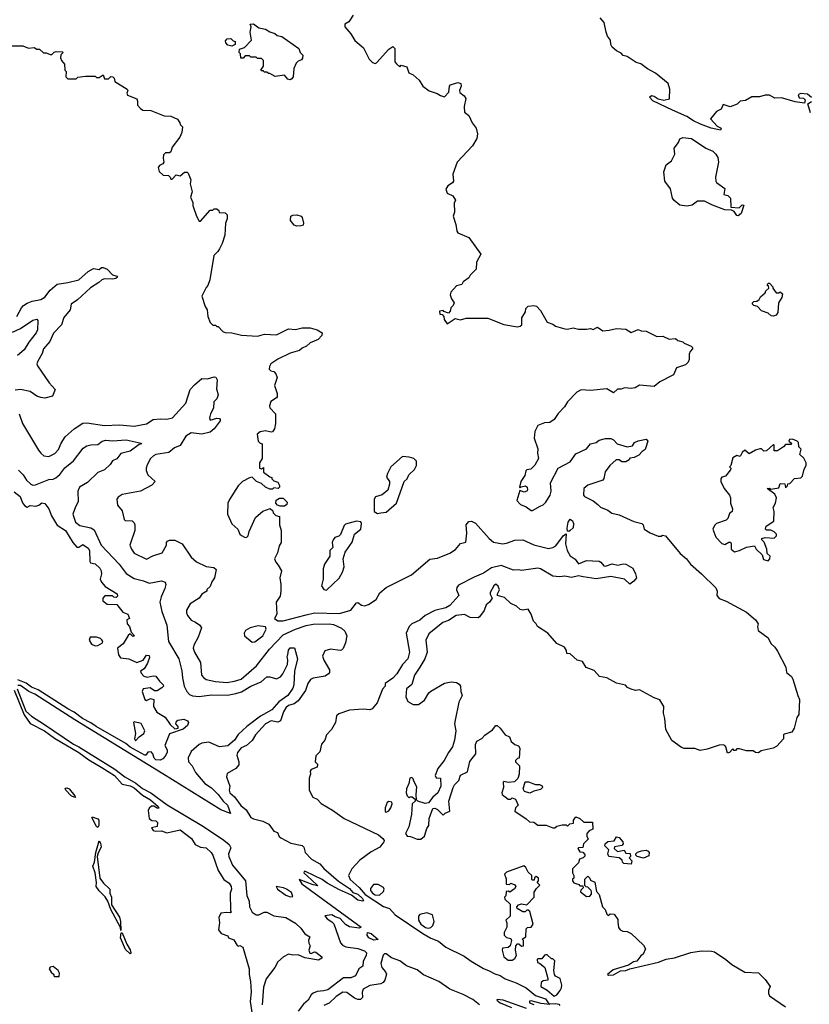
# Model space of a CAD drawing. Extents: x 2348354 to 2479840, y 460476 to 613653.
# Tile 122 of 256: x 2355889 to 2361720, y 562664 to 569937. Entities that reach past the tile are written whole.
import ezdxf

# ---------------------------------------------------------------- set-up
doc = ezdxf.new("R2010")
doc.units = 0

msp = doc.modelspace()

# ---------------------------------------------------------------- linework, layer by layer
at = {"layer": '0CON05XD'}
for points in [[(2358350.5, 569969.5), (2358319.3, 569920.7), (2358290, 569905), (2358290, 569885), (2358335, 569832.5), (2358364.1, 569784.1), (2358428.3, 569728.3), (2358468.8, 569645), (2358495, 569620), (2358515, 569613.3), (2358525, 569617.5), (2358615, 569720), (2358645, 569740), (2358660, 569725), (2358660, 569625), (2358671.7, 569611.7), (2358695, 569590), (2358705, 569600), (2358748.3, 569588.3), (2358763.6, 569543.6), (2358795, 569530), (2358839.3, 569489.3), (2358867, 569447), (2358911.7, 569411.7), (2358973, 569393), (2358996.4, 569376.4), (2359025, 569367.5), (2359058.3, 569401.7), (2359063.6, 569446.4), (2359070, 569455), (2359125, 569472.5), (2359146.4, 569466.4), (2359150, 569445), (2359137.5, 569415), (2359138.3, 569398.3), (2359170, 569375), (2359182.5, 569355), (2359170, 569295), (2359172.5, 569255), (2359205, 569230), (2359230, 569175), (2359260, 569135), (2359270, 569095), (2359265, 569060), (2359233.6, 569006.4), (2359120, 568885), (2359086.7, 568795), (2359092.5, 568745), (2359085, 568732.5), (2359050.7, 568709.3), (2359036.7, 568685), (2359046.1, 568656.1), (2359086.4, 568636.4), (2359107.5, 568605), (2359098.3, 568581.7), (2359100, 568515), (2359090, 568485), (2359110.8, 568425), (2359116.2, 568375), (2359125, 568363.3), (2359205, 568327.5), (2359293.3, 568205), (2359263, 568147), (2359260, 568095), (2359215, 568050), (2359205, 568030), (2359165, 568000), (2359155, 567980), (2359115, 567970), (2359072.5, 567925), (2359067.5, 567905), (2359077.5, 567875), (2359096.7, 567845), (2359090, 567825), (2359071.7, 567808.3), (2359067, 567783), (2359055, 567770), (2359021.7, 567781.7), (2359015, 567790), (2358990, 567785), (2358991.7, 567761.7), (2359008.3, 567758.3), (2359020, 567745), (2359023, 567723), (2359045, 567690), (2359105, 567730), (2359145, 567720), (2359185, 567733.3), (2359345, 567732.5), (2359465, 567686.7), (2359565, 567667.5), (2359585, 567672.5), (2359597, 567683), (2359597.5, 567735), (2359625, 567780), (2359627.5, 567805), (2359645, 567820), (2359685, 567826.7), (2359705, 567820), (2359735, 567790), (2359783.3, 567703.3), (2359827, 567687), (2359845, 567672.5), (2359915, 567652.5), (2359935, 567650), (2359975, 567660), (2360015, 567650.8), (2360075, 567650), (2360105, 567656.7), (2360125, 567647.5), (2360155, 567666.7), (2360195, 567640), (2360243, 567643), (2360295, 567656.7), (2360365, 567651.2), (2360405, 567627.5), (2360455, 567647.5), (2360478.3, 567638.3), (2360515, 567637.5), (2360595, 567596.7), (2360639.3, 567599.3), (2360685, 567577.5), (2360731.7, 567581.7), (2360748.3, 567568.3), (2360785, 567557.5), (2360795, 567547.5), (2360847.5, 567525), (2360857.5, 567515), (2360857.5, 567505), (2360840, 567485), (2360833.6, 567466.4), (2360833.6, 567426.4), (2360825, 567407.5), (2360805, 567386.7), (2360740, 567365), (2360716.4, 567313.6), (2360615, 567262.5), (2360575, 567227.5), (2360465, 567236.7), (2360435, 567217.5), (2360405, 567212.5), (2360355, 567217.5), (2360331.7, 567208.3), (2360303, 567207), (2360275, 567180), (2360225, 567210), (2360105, 567197.5), (2360035, 567203.8), (2360004.1, 567185.9), (2359933.3, 567115), (2359912.3, 567077.7), (2359865, 567027.5), (2359836.4, 566983.6), (2359805, 566962.5), (2359765, 566960), (2359715, 566940), (2359692.5, 566895), (2359689.2, 566845), (2359716.4, 566766.4), (2359713.8, 566735), (2359720, 566695), (2359693, 566647), (2359663, 566617), (2359635, 566612.5), (2359627.5, 566605), (2359619.5, 566570.5), (2359590, 566525), (2359580, 566485), (2359585, 566480), (2359592.5, 566487.5), (2359625, 566493.3), (2359636.7, 566485), (2359640, 566465), (2359635, 566453.3), (2359615, 566447.5), (2359581.7, 566458.3), (2359560, 566385), (2359587, 566357), (2359628.3, 566338.3), (2359665, 566312.5), (2359675, 566312.5), (2359733.3, 566343.3), (2359755, 566353.3), (2359775, 566373.3), (2359805.7, 566425), (2359812.9, 566455), (2359808.1, 566515), (2359866.1, 566623.9), (2359955, 566672), (2359995, 566730), (2360075, 566766.7), (2360105, 566803.3), (2360145, 566813.3), (2360168.3, 566831.7), (2360215, 566843.3), (2360255, 566842.5), (2360275, 566832.5), (2360300, 566805), (2360375, 566781.2), (2360415, 566790), (2360430, 566815), (2360455, 566827.5), (2360515, 566837.5), (2360526.7, 566825), (2360508.3, 566761.7), (2360485, 566747.5), (2360460, 566720), (2360427, 566703), (2360395, 566697.5), (2360390, 566685), (2360365, 566670), (2360335, 566670), (2360315, 566686.7), (2360293.9, 566686.1), (2360247.5, 566645), (2360211.7, 566598.3), (2360202.6, 566547.4), (2360194.6, 566535.4), (2360085, 566498.5), (2360056, 566475), (2360052, 566425), (2360058.8, 566415), (2360125, 566382), (2360158.8, 566355)], [(2361737, 569363), (2361707, 569387), (2361655, 569392.5), (2361638.3, 569381.7), (2361645, 569360), (2361677, 569357), (2361690, 569345), (2361685, 569320), (2361615, 569331.2), (2361515, 569358.8), (2361465, 569356.7), (2361425, 569378.8), (2361395, 569378.8), (2361353, 569367), (2361295, 569367.5), (2361249.5, 569340.5), (2361210, 569335), (2361187, 569313), (2361135, 569292.5), (2361085, 569310), (2361070, 569275), (2361035, 569260), (2360990, 569205), (2361040.7, 569150.7), (2361070, 569135), (2361065, 569120), (2360995, 569136.2), (2360917.5, 569165), (2360865, 569189.2), (2360815, 569222), (2360709.4, 569269.4), (2360565, 569337.5), (2360540, 569365), (2360555, 569377.5), (2360575, 569372.5), (2360603.6, 569353.6), (2360645, 569342.5), (2360688.3, 569351.7), (2360690, 569425), (2360676.7, 569465), (2360585, 569543.3), (2360523.9, 569573.9), (2360475, 569610), (2360441.7, 569621.7), (2360376.1, 569666.1), (2360345, 569672.5), (2360330, 569690), (2360295, 569707.5), (2360264.1, 569734.1), (2360253.8, 569755), (2360252.5, 569785), (2360230, 569815), (2360220, 569845), (2360206.1, 569916.1), (2360175, 569950)], [(2357885, 569493.8), (2357868.3, 569498.3), (2357845, 569527.5), (2357775, 569517.5), (2357735, 569540), (2357725, 569540), (2357715, 569550), (2357695, 569550), (2357688.3, 569558.3), (2357675, 569560), (2357670, 569565), (2357690, 569595), (2357690, 569635), (2357675, 569650), (2357645, 569650), (2357635, 569660), (2357595, 569660), (2357585, 569670), (2357555, 569670), (2357538.3, 569651.7), (2357521.7, 569651.7), (2357520, 569685), (2357510, 569695), (2357511.7, 569718.3), (2357548.3, 569731.7), (2357600, 569785), (2357590, 569845), (2357597.5, 569885), (2357590, 569905), (2357615, 569906.2), (2357656, 569876), (2357705, 569867.5), (2357737, 569847), (2357773.3, 569835), (2357790.3, 569820.3), (2357825, 569813.1), (2357950, 569725), (2357960, 569695), (2357980, 569675), (2357977, 569653), (2357969.3, 569640.7), (2357945, 569630), (2357930, 569615), (2357913.6, 569576.4), (2357908.8, 569515), (2357899.7, 569500.3), (2357885, 569493.8)], [(2357455, 569742.5), (2357425, 569750), (2357410, 569765), (2357408.3, 569781.7), (2357420, 569795), (2357447, 569797), (2357465, 569780), (2357480, 569775), (2357480, 569755), (2357455, 569742.5)], [(2355825, 569743.3), (2355913, 569743), (2355955, 569727.5), (2355995, 569732.5), (2356015, 569720), (2356035, 569720), (2356065, 569692.5), (2356085, 569692.5), (2356115, 569680), (2356125, 569680), (2356143, 569697), (2356158.3, 569701.7), (2356205, 569700), (2356210, 569695), (2356193, 569677), (2356190, 569655), (2356197.5, 569635), (2356218.8, 569608.8), (2356223.3, 569565), (2356232.5, 569555), (2356230, 569515), (2356245, 569500), (2356305, 569500), (2356318.3, 569511.7), (2356375, 569520), (2356445, 569520), (2356455, 569510), (2356475, 569510), (2356505, 569530), (2356515, 569500), (2356545, 569500), (2356563, 569517), (2356576.1, 569516.1), (2356586.7, 569505), (2356590.7, 569480.7), (2356682.5, 569425), (2356687.5, 569415), (2356680, 569395), (2356685, 569380), (2356753, 569353), (2356760, 569335), (2356760, 569305), (2356781.7, 569281.7), (2356798.3, 569268.3), (2356856.2, 569266.2), (2356956.1, 569226.1), (2357005, 569223.3), (2357055, 569202.5), (2357072.5, 569175), (2357073, 569163), (2357090, 569145), (2357086.4, 569103.6), (2357071.7, 569068.3), (2357013.9, 568996.1), (2357005, 568960), (2356995, 568952.5), (2356965, 568952.5), (2356951.7, 568938.3), (2356947.5, 568915), (2356952.5, 568885), (2356946.7, 568873.3), (2356920.7, 568859.3), (2356912.5, 568845), (2356920, 568815), (2356948.3, 568788.3), (2356987, 568787), (2357000, 568775), (2357005, 568760), (2357015, 568760), (2357045, 568790), (2357075, 568782.5), (2357105, 568810), (2357125, 568810), (2357133, 568803), (2357152.5, 568755), (2357147.5, 568725), (2357162.5, 568665), (2357150, 568625), (2357166.4, 568586.4), (2357166.7, 568565), (2357193.3, 568485), (2357215, 568450), (2357225, 568450), (2357295, 568530), (2357315, 568530), (2357325, 568540), (2357345, 568540), (2357358.3, 568528.3), (2357363, 568513), (2357405, 568510), (2357420, 568495), (2357421.2, 568465), (2357407.5, 568435), (2357402.5, 568345), (2357383.3, 568285), (2357363.3, 568245), (2357352.5, 568225), (2357322.5, 568195), (2357292.5, 568015), (2357277, 567973), (2357265, 567960), (2357233.8, 567895), (2357258.3, 567818.3), (2357272.5, 567795), (2357277.5, 567745), (2357295, 567700), (2357315, 567680), (2357335, 567680), (2357345, 567670), (2357355, 567670), (2357390, 567635), (2357407, 567627), (2357455, 567623.3), (2357527, 567607), (2357645, 567598.8), (2357696.4, 567613.6), (2357785, 567610), (2357875, 567652.5), (2357925, 567647.5), (2357975, 567660), (2358035, 567660), (2358085, 567646.7), (2358122.5, 567625), (2358120, 567605), (2358094.1, 567575.9), (2358035, 567551.2), (2358007.5, 567525), (2357975, 567511.2), (2357955, 567494.2), (2357885, 567473.8), (2357795, 567428.8), (2357742.5, 567395), (2357732.5, 567375), (2357730, 567355), (2357743, 567343), (2357765, 567337.5), (2357780.7, 567320.7), (2357790, 567295), (2357770, 567235), (2357790, 567175), (2357789.3, 567150.7), (2357786.4, 567143.6), (2357743.6, 567116.4), (2357732.5, 567085), (2357735, 567070), (2357777.5, 567025), (2357777.5, 566955), (2357770, 566915), (2357756.1, 566893.9), (2357745, 566890), (2357705, 566900), (2357665, 566892.5), (2357643.6, 566876.4), (2357650, 566825), (2357665, 566810), (2357680, 566805), (2357680, 566695), (2357660, 566665), (2357660, 566625), (2357675, 566620), (2357690, 566630), (2357690, 566595), (2357735, 566560), (2357750, 566555), (2357750, 566545), (2357765, 566530), (2357795, 566520), (2357806.7, 566496.7), (2357807, 566483), (2357797, 566473), (2357765, 566480), (2357755, 566470), (2357735, 566470), (2357703, 566483), (2357675, 566510), (2357637.5, 566525), (2357605, 566557.5), (2357585, 566553.3), (2357535, 566526.7), (2357501.2, 566495), (2357437.3, 566392.7), (2357426, 566365), (2357423.9, 566283.9), (2357455, 566212.5), (2357500, 566175), (2357515, 566137.5), (2357526.1, 566126.1), (2357555, 566112.5), (2357566.1, 566113.9), (2357575.9, 566124.1), (2357584.1, 566155.9), (2357631.2, 566258.8), (2357683.9, 566306.1), (2357737.5, 566327.5), (2357758.3, 566308.3), (2357760, 566295), (2357780, 566275), (2357808.3, 566268.3), (2357807.5, 566205), (2357820, 566165), (2357820, 566075), (2357805, 566050), (2357791.7, 565998.3), (2357770, 565955), (2357779.3, 565929.3), (2357798.3, 565908.3), (2357821.2, 565865), (2357810, 565815), (2357817.5, 565765), (2357816.7, 565715), (2357811.7, 565678.3), (2357782.5, 565635), (2357786.7, 565545), (2357770, 565515), (2357795, 565497.5), (2357833.9, 565496.1), (2358005, 565540.4), (2358065, 565554.6), (2358250.1, 565549.9), (2358335, 565574.5), (2358375, 565630), (2358385, 565631.2), (2358412.1, 565612.1), (2358435, 565607.1), (2358465, 565617.5), (2358522.5, 565655), (2358547.6, 565702.4), (2358596.3, 565743.7), (2358782.4, 565837.6), (2358917.2, 565952.8), (2358975, 565959.5), (2359065, 565997.3), (2359106.9, 566023.1), (2359145, 566066.7), (2359183, 566077), (2359192, 566145), (2359185.6, 566205), (2359205, 566230), (2359225, 566233.1), (2359255, 566218.6), (2359355.4, 566105.4), (2359387.8, 566077.8), (2359455, 566065.6), (2359485, 566070), (2359545, 566092.9), (2359605, 566094.2), (2359685, 566058.6), (2359795, 566031.9), (2359825, 566038.1), (2359848.3, 566051.7), (2359905, 566127.5), (2359925, 566140), (2359920, 566065), (2359932.5, 566015), (2359955, 565978), (2359992.1, 565952.1), (2360015, 565918), (2360075, 565941.9), (2360167, 565937), (2360180.6, 565930.6), (2360202.7, 565902.7), (2360215, 565900), (2360263, 565917), (2360305, 565907.1), (2360345, 565917.1), (2360365, 565915.7), (2360416.7, 565885), (2360436.7, 565845), (2360443.3, 565815), (2360425, 565788.8), (2360395, 565766.7), (2360355, 565804), (2360255, 565824.2), (2360145, 565808.1), (2360048.8, 565821.2), (2360015, 565828.8), (2359965, 565817.5), (2359915, 565826.9), (2359875, 565820.6), (2359825, 565826.2), (2359735, 565880), (2359715, 565886.2), (2359595, 565867.5), (2359575, 565872.5), (2359535, 565870), (2359445, 565905.7), (2359372.2, 565887.8), (2359315, 565848.1), (2359245, 565820), (2359130.5, 565759.5), (2359117.7, 565742.3), (2359115.4, 565725), (2359130.8, 565685), (2359065, 565610), (2359035, 565592.7), (2358955, 565573.1), (2358884, 565536), (2358845, 565501.9), (2358785, 565473.3), (2358764.7, 565455.3), (2358743.1, 565405), (2358767.1, 565265), (2358754.6, 565215.4), (2358716.9, 565175), (2358675, 565104), (2358645, 565073.8), (2358587.5, 565035), (2358587.5, 565015), (2358568, 564992), (2358528.3, 564891.7), (2358492.3, 564847.7), (2358475, 564838.8), (2358425, 564843.3), (2358325, 564836.2), (2358245, 564810), (2358227.5, 564795), (2358220, 564745), (2358192.5, 564695), (2358153.3, 564655), (2358142.5, 564615), (2358117.5, 564585), (2358105, 564530), (2358075, 564500), (2358070, 564455), (2358087, 564437), (2358086.7, 564415), (2358041.7, 564398.3), (2358033.9, 564386.1), (2358037.5, 564365), (2358027.5, 564335), (2358027.5, 564245), (2358054.3, 564194.3), (2358085, 564180), (2358115, 564146.2), (2358198.9, 564098.9), (2358285, 564036.7), (2358538.8, 563915), (2358569.5, 563889.5), (2358580, 563875), (2358578.8, 563865), (2358547.5, 563825), (2358485, 563791.4), (2358401.5, 563728.5), (2358341.9, 563665), (2358318, 563615), (2358330, 563585), (2358395.8, 563525.8), (2358440.3, 563475), (2358575, 563386.7), (2358620.9, 563370.9), (2358662.1, 563325), (2358865, 563187.5), (2358925, 563152.4), (2358981.5, 563131.5), (2359035, 563086), (2359170.6, 563020.6), (2359221.9, 562981.9), (2359315, 562927.8), (2359355, 562911.6), (2359398.5, 562888.5), (2359437.7, 562877.7), (2359475, 562851.1), (2359555, 562822), (2359628.9, 562785), (2359698.6, 562728.6), (2359772.5, 562705), (2359797, 562667), (2359845, 562670.4), (2359869.2, 562665), (2359876.9, 562655)], [(2361728.3, 569248.3), (2361710, 569315), (2361736.1, 569333.9)], [(2361195, 568487.5), (2361185, 568490), (2361165, 568520), (2361145, 568530), (2361095, 568532.5), (2361006.1, 568566.1), (2360945, 568596.7), (2360895, 568596.2), (2360855, 568566.7), (2360815, 568560), (2360765, 568567.5), (2360721.2, 568601.2), (2360709.5, 568619.5), (2360695, 568687.5), (2360653.3, 568745), (2360646.1, 568813.9), (2360663.9, 568866.1), (2360703.3, 568895), (2360727.5, 568945), (2360723, 568987), (2360755, 569030), (2360763.6, 569056.4), (2360785, 569066.7), (2360849.5, 569059.5), (2360955, 568988.8), (2361006.7, 568965), (2361030, 568945), (2361045, 568920), (2361050, 568885), (2361026.2, 568775), (2361028.8, 568745), (2361035, 568733.3), (2361095, 568690), (2361090, 568645), (2361118.3, 568638.3), (2361138.3, 568618.3), (2361141.7, 568551.7), (2361201.7, 568548.3), (2361225, 568570), (2361237, 568567), (2361217.5, 568505), (2361195, 568487.5)], [(2357935, 568410.8), (2357915, 568420), (2357889.2, 568455), (2357890, 568485), (2357906.9, 568493.1), (2357935, 568495.6), (2357966.5, 568486.5), (2357975.7, 568475), (2357983.8, 568435), (2357981.7, 568418.3), (2357965, 568414), (2357935, 568410.8)], [(2355868.6, 567745), (2355902.3, 567807.7), (2355915.8, 567825), (2355945, 567844.3), (2355981.4, 567858.6), (2356045, 567870), (2356075, 567887.5), (2356115, 567938), (2356165, 567984.2), (2356245, 567995.7), (2356324.3, 568015.7), (2356393.6, 568076.4), (2356435, 568099.2), (2356475, 568092.5), (2356493, 568107), (2356505, 568106.7), (2356535, 568093.3), (2356575, 568053.3), (2356605, 568042.5), (2356610, 568035), (2356600, 568025), (2356575, 568020), (2356515, 568022), (2356495, 568016.7), (2356473.3, 567995), (2356412.6, 567957.4), (2356315, 567868), (2356270, 567835), (2356260.8, 567795), (2356215, 567736.7), (2356196.6, 567683.4), (2356137.9, 567622.1), (2356110.7, 567559.3), (2356064.1, 567505.9), (2356055, 567472.5), (2356022, 567415), (2356016, 567395), (2356020.3, 567380.3), (2356107.5, 567255), (2356150, 567205), (2356130, 567155), (2356075, 567142.5), (2356045, 567147.5), (2356016.4, 567156.4), (2355965, 567190), (2355895, 567206.2), (2355855, 567200)], [(2361455, 567746.7), (2361439.3, 567749.3), (2361415, 567768.8), (2361367.7, 567787.7), (2361338.3, 567818.3), (2361310, 567825), (2361300, 567835), (2361300, 567845), (2361310, 567855), (2361331.7, 567858.3), (2361349.3, 567870.7), (2361360.7, 567889.3), (2361395, 567920), (2361400, 567935), (2361420, 567955), (2361418.3, 567968.3), (2361410, 567975), (2361415, 567990), (2361425, 567990), (2361450, 567965), (2361450, 567955), (2361475, 567920), (2361495, 567920), (2361505, 567927.5), (2361521.7, 567911.7), (2361517.5, 567885), (2361492.5, 567845), (2361487.5, 567775), (2361475, 567753.3), (2361455, 567746.7)], [(2355835, 567628.9), (2355893.9, 567656.1), (2355985, 567718), (2356015, 567726.2), (2356023.3, 567715), (2356019.6, 567645), (2356011.2, 567625), (2355956.7, 567555), (2355922.4, 567497.6), (2355872.8, 567457.2)], [(2355884.2, 567025), (2355910, 566955), (2356027.7, 566757.7), (2356044.1, 566734.1), (2356066.4, 566716.4), (2356105, 566711.2), (2356147.9, 566732.1), (2356175, 566761.2), (2356195, 566810), (2356225, 566856.2), (2356291.2, 566915), (2356355, 566955.8), (2356385, 566958.6), (2356515, 566940), (2356625, 566943.5), (2356735, 566935.6), (2356825, 566951.4), (2356875, 566984), (2356925, 566990), (2356975, 566986.2), (2357016.7, 566995), (2357116.2, 567105), (2357146.7, 567205), (2357180, 567240), (2357235, 567286.7), (2357275, 567283.8), (2357325, 567300), (2357337, 567297), (2357346.6, 567276.6), (2357341.3, 567211.3), (2357354.2, 567165), (2357343.6, 567136.4), (2357322.9, 567115), (2357321.2, 567068.8), (2357296.7, 567025), (2357290, 566995), (2357295, 566980), (2357345, 566993.3), (2357361.7, 566991.7), (2357368.3, 566988.3), (2357370, 566975), (2357325, 566914), (2357295, 566890), (2357235, 566874.4), (2357154.1, 566885.9), (2357115, 566860), (2357075, 566792.5), (2357032.5, 566775), (2356990.7, 566739.3), (2356895, 566725.7), (2356876.2, 566715), (2356856, 566695), (2356830.9, 566649.1), (2356822, 566625), (2356823.3, 566606.7), (2356835.9, 566575.9), (2356890, 566525), (2356865, 566500), (2356780, 566455), (2356645, 566428.8), (2356615, 566410), (2356606.2, 566395), (2356610, 566350), (2356645, 566310), (2356660, 566245), (2356668.3, 566238.3), (2356720, 566235), (2356735, 566220), (2356740, 566205), (2356740, 566165), (2356703.3, 566055), (2356714, 566025), (2356735, 565996.7), (2356825, 565953.3), (2356872.7, 565977.3), (2356940.5, 565999.5), (2356972.5, 566055), (2356972.5, 566075), (2356980, 566085), (2356995, 566092.5), (2357035, 566092.5), (2357087.5, 566065), (2357155, 565967.5), (2357195, 565932.5), (2357265, 565897.5), (2357321.7, 565891.7), (2357340, 565875), (2357326.7, 565815), (2357306.7, 565785), (2357295, 565750), (2357271.7, 565728.3), (2357270, 565715), (2357235, 565692.5), (2357215, 565663.3), (2357147, 565623), (2357121.2, 565575), (2357120, 565555), (2357127.5, 565535), (2357155, 565502.5), (2357186.1, 565486.1), (2357220, 565465), (2357232.5, 565445), (2357206.2, 565375), (2357175, 565317.5), (2357170, 565295), (2357178.8, 565265), (2357225, 565190), (2357232.5, 565095), (2357247.5, 565075), (2357265, 565063.8), (2357335, 565049.2), (2357417.6, 565042.4), (2357475, 565050), (2357525, 565066.5), (2357636.9, 565165), (2357733.6, 565286.4), (2357835, 565394.4), (2357925, 565435.4), (2358005, 565462.1), (2358055, 565472.1), (2358175.4, 565475.4), (2358205, 565469.2), (2358265, 565442.5), (2358290.7, 565420.7), (2358305.6, 565385), (2358295.7, 565334.3), (2358277.3, 565292.7), (2358265, 565280), (2358255, 565278.6), (2358185, 565288.6), (2358143.3, 565275), (2358126, 565235), (2358135.8, 565205), (2358176.7, 565135), (2358176.7, 565115), (2358170, 565105), (2358145, 565088.8), (2358055, 565074.3), (2358036.6, 565063.4), (2358017.1, 565035), (2357999.1, 564980.9), (2357945.3, 564904.7), (2357915, 564884.5), (2357875, 564871.8), (2357855, 564854.3), (2357836.5, 564825), (2357815, 564758.8), (2357795, 564749.2), (2357745, 564758.1), (2357705, 564736.7), (2357629.2, 564655), (2357605, 564613.8), (2357564.1, 564575.9), (2357525, 564557.5), (2357497.5, 564525), (2357492.9, 564505), (2357508, 564455), (2357505.9, 564434.1), (2357485, 564406.2), (2357420.7, 564369.3), (2357416.7, 564345), (2357441.2, 564275), (2357436, 564245), (2357441.4, 564225), (2357475.8, 564195.8), (2357522.3, 564132.3), (2357561.7, 564101.7), (2357596.7, 564045), (2357615, 564034), (2357685, 564016.2), (2357727.5, 563995), (2357765, 563943.3), (2357793, 563933), (2357804.2, 563904.2), (2357817.5, 563895), (2357890, 563855), (2357975, 563837.5), (2357986.7, 563825), (2357997.5, 563785), (2358043.3, 563735), (2358105, 563702.5), (2358135, 563666.9), (2358242.6, 563572.6), (2358325, 563518.9), (2358349.7, 563489.7), (2358385, 563477.3), (2358419.5, 563445), (2358428.3, 563431.7), (2358423.8, 563426.2), (2358385, 563434.5), (2358339.3, 563469.3), (2358250.2, 563510.2), (2358158.9, 563558.9), (2358123.3, 563585), (2358000, 563645), (2357990, 563645), (2357987.5, 563635), (2358044.1, 563584.1), (2358090, 563540), (2358055, 563546.7), (2357953, 563587), (2357973.3, 563555), (2358410, 563235), (2358395, 563226.9), (2358325, 563235.5), (2358294.7, 563254.7), (2358255, 563299.1), (2358219.5, 563309.5), (2358195, 563325.7), (2358142.5, 563317.5), (2358160, 563295), (2358194.4, 563274.4), (2358208.3, 563258.3), (2358259.1, 563119.1), (2358271.7, 563101.7), (2358298.1, 563088.1), (2358385, 563077.1), (2358435, 563058.8), (2358448.8, 563045), (2358448, 563025), (2358425, 562982.5), (2358422, 562945), (2358393.8, 562925), (2358368, 562875), (2358335, 562859.2), (2358281.2, 562858.8), (2358165, 562772.2), (2358135, 562762.5), (2358085, 562758), (2358055, 562746.2), (2358042, 562735), (2358020, 562695), (2357985.7, 562665), (2357945, 562612.5)], [(2355879.7, 566609.7), (2355914, 566575), (2355938, 566535), (2355970, 566505), (2355985, 566498.8), (2356005, 566500.8), (2356105, 566540.8), (2356136.6, 566543.4), (2356155, 566552), (2356185, 566578.8), (2356222.4, 566627.6), (2356285, 566679.2), (2356358.3, 566771.7), (2356385, 566788.6), (2356415, 566797.5), (2356465, 566800), (2356498.8, 566825), (2356525, 566830.6), (2356575, 566827.1), (2356674.2, 566834.2), (2356785, 566810), (2356787.5, 566805), (2356770.8, 566799.2), (2356705, 566749.4), (2356635, 566732), (2356606.9, 566693.1), (2356575, 566678), (2356557.6, 566652.4), (2356515, 566612.5), (2356465, 566592), (2356390.3, 566519.7), (2356331.2, 566485), (2356318, 566455), (2356321.2, 566375), (2356301.1, 566338.9), (2356280, 566285), (2356300, 566225), (2356331.7, 566201.7), (2356415, 566183.5), (2356438.5, 566168.5), (2356490.6, 566055), (2356624.6, 565914.6), (2356675, 565847.5), (2356735, 565810.6), (2356803.2, 565793.2), (2356845, 565774.2), (2356935, 565792), (2356962.3, 565782.3), (2356967.5, 565765), (2356960.8, 565735), (2356934.2, 565675), (2356924, 565635), (2356939.4, 565565), (2356974.3, 565465), (2356987.1, 565345), (2357062.9, 565215), (2357087.2, 565127.2), (2357091.2, 565075), (2357104.4, 565015), (2357123.1, 564975), (2357142.7, 564952.7), (2357165, 564943.1), (2357215, 564937.8), (2357305, 564950), (2357422.4, 564947.6), (2357485, 564959.4), (2357526.7, 564973.3), (2357595, 565012.9), (2357672.5, 565045), (2357715, 565083.3), (2357735, 565083.3), (2357785, 565068.8), (2357815, 565084), (2357832.5, 565105), (2357865.8, 565174.2), (2357870, 565205), (2357863.3, 565236.7), (2357870, 565245), (2357875, 565280), (2357885, 565297.5), (2357918.3, 565298.3), (2357941.2, 565215), (2357917.1, 565125), (2357912.9, 565025), (2357905, 564998.8), (2357868.9, 564945), (2357801.9, 564898.1), (2357749.9, 564840.1), (2357668, 564792), (2357565, 564715.6), (2357502.6, 564657.4), (2357474.5, 564615), (2357425, 564572.9), (2357365, 564565.3), (2357285, 564600.2), (2357235, 564593.8), (2357215, 564584), (2357155, 564532.5), (2357133.9, 564485), (2357134.6, 564455), (2357161.5, 564425), (2357187, 564377), (2357255, 564294.3), (2357305, 564263.3), (2357354.5, 564215), (2357391.1, 564165), (2357424.6, 564135), (2357445.8, 564074.2), (2357375, 564101.3), (2356947, 564367), (2356295.1, 564765.1), (2355999.6, 564955), (2355955.4, 564975.4), (2355895, 565018.9), (2355875, 565018)], [(2361415, 565940), (2361427.5, 565955), (2361430, 565975), (2361410, 565995), (2361407, 566027), (2361387, 566077), (2361370, 566095), (2361370, 566105), (2361395, 566112.5), (2361461.7, 566108.3), (2361477.5, 566125), (2361477, 566137), (2361460, 566155), (2361435, 566167.5), (2361405, 566167.5), (2361397.5, 566175), (2361402.5, 566195), (2361457, 566233), (2361460, 566305), (2361452.5, 566335), (2361470, 566365), (2361477.5, 566405), (2361465, 566432.5), (2361410, 566475), (2361425, 566477.5), (2361435, 566470), (2361495, 566480), (2361505, 566510), (2361538.3, 566508.3), (2361545, 566480), (2361560, 566495), (2361561.7, 566508.3), (2361575, 566510), (2361611.7, 566548.3), (2361656.7, 566553.3), (2361670, 566565), (2361683, 566617), (2361697.5, 566645), (2361697.5, 566665), (2361679.3, 566699.3), (2361650, 566725), (2361660, 566765), (2361641.7, 566781.7), (2361640, 566815), (2361630, 566825), (2361595, 566837.5), (2361573, 566837), (2361570, 566825), (2361588.3, 566808.3), (2361585, 566800), (2361545, 566800), (2361528.3, 566781.7), (2361485, 566753.3), (2361461.7, 566751.7), (2361460, 566795), (2361455, 566800), (2361405, 566752.5), (2361385, 566750), (2361367, 566767), (2361355, 566767.5), (2361323, 566757), (2361275, 566730), (2361245, 566756.7), (2361225, 566740), (2361208.3, 566711.7), (2361185, 566717.5), (2361155, 566700), (2361140, 566645), (2361130, 566635), (2361140, 566625), (2361138.3, 566611.7), (2361100, 566565), (2361075, 566557.5), (2361067.5, 566545), (2361067.5, 566525), (2361092.5, 566475), (2361130, 566425), (2361137.5, 566405), (2361137.5, 566365), (2361152.5, 566325), (2361150, 566305), (2361131.7, 566288.3), (2361118.3, 566251.7), (2361105, 566240), (2361034.2, 566215.8), (2361019.5, 566200.5), (2361008.8, 566175), (2361030, 566115), (2361075, 566067.5), (2361095, 566060), (2361125, 566076.7), (2361137, 566077), (2361142.5, 566065), (2361142.5, 566025), (2361167, 566007), (2361205, 566016.7), (2361255, 566040), (2361315, 566050), (2361327.5, 566025), (2361372.5, 565985), (2361380.7, 565950.7), (2361415, 565940)], [(2358530.7, 566290.7), (2358555, 566293.3), (2358595, 566300), (2358672.5, 566365), (2358727.5, 566525), (2358750, 566545), (2358762.5, 566575), (2358803.8, 566615), (2358818, 566645), (2358818.8, 566675), (2358800, 566695), (2358765, 566706), (2358715, 566710), (2358628.8, 566635), (2358603.8, 566585), (2358597.5, 566557.5), (2358620, 566525), (2358620, 566505), (2358607, 566463), (2358565, 566426.7), (2358516.4, 566413.6), (2358506.7, 566395), (2358507.5, 566305), (2358530.7, 566290.7)], [(2355848.8, 566448.8), (2355892.5, 566415), (2355909.3, 566369.3), (2355925, 566347.5), (2355945, 566337.5), (2355965, 566347.5), (2356007, 566343), (2356030, 566350), (2356052.7, 566367.3), (2356075, 566363.3), (2356105, 566323.3), (2356123.5, 566273.5), (2356152.2, 566222.2), (2356165, 566203.3), (2356228, 566165), (2356280, 566075), (2356311.7, 566041.7), (2356325, 566040), (2356355, 566060), (2356395, 566033.3), (2356403.8, 566015), (2356407.5, 565935), (2356412.5, 565925), (2356445, 565917.5), (2356480, 565885), (2356491.2, 565865), (2356493.3, 565845), (2356483.3, 565805), (2356491.7, 565781.7), (2356519.3, 565749.3), (2356607.5, 565695), (2356611.7, 565678.3), (2356601.7, 565668.3), (2356585, 565672.5), (2356575, 565682.5), (2356518.3, 565681.7), (2356502.5, 565665), (2356502.5, 565645), (2356535, 565620), (2356605, 565617.5), (2356650.7, 565560.7), (2356686.4, 565546.4), (2356700, 565515), (2356680, 565505), (2356682.5, 565475), (2356700, 565455), (2356712.5, 565412.5), (2356737.5, 565385), (2356725, 565380), (2356705, 565400), (2356690.7, 565389.3), (2356653.9, 565326.1), (2356611.2, 565295), (2356617.5, 565245), (2356633, 565223), (2356695, 565216.7), (2356755, 565190), (2356800, 565205), (2356825, 565242.5), (2356845, 565240), (2356846.7, 565225), (2356832.5, 565185), (2356807.5, 565142.5), (2356780, 565125), (2356785, 565110), (2356805, 565087.5), (2356829.3, 565080.7), (2356875, 565090), (2356895, 565087.5), (2356920.6, 565050.6), (2356947.5, 565025), (2356950, 565015), (2356939.3, 565000.7), (2356905, 564980), (2356885, 564980), (2356851.7, 565001.7), (2356800, 564995), (2356793.8, 564975), (2356812.5, 564915), (2356825, 564907.5), (2356855, 564922.5), (2356880, 564915), (2356877.5, 564865), (2356901.7, 564821.7), (2356962.5, 564785), (2357000.7, 564730.7), (2357035, 564700), (2357060, 564705), (2357060, 564715), (2357042.5, 564735), (2357046.7, 564755), (2357057.1, 564762.9), (2357100.5, 564770.5), (2357127.9, 564757.9), (2357136, 564745), (2357126.9, 564723.1), (2357095, 564697.5), (2356995, 564662.5), (2356961.2, 564575), (2356978.6, 564545), (2356978, 564525), (2356963.3, 564496.7), (2356945, 564477.5), (2356925, 564467.5), (2356895, 564468.8), (2356881.7, 564481.7), (2356872.5, 564515), (2356859.3, 564529.3), (2356834.1, 564525.9), (2356820, 564505), (2356812.5, 564505), (2356705, 564564.4), (2356671.7, 564591.7), (2356453.1, 564715), (2356413.2, 564743.2), (2356353.6, 564775), (2356291.9, 564821.9), (2356245, 564845.6), (2356026.1, 564986.1), (2355975, 565006.2), (2355936.7, 565036.7), (2355875, 565061.9)], [(2357845, 566343.3), (2357813.3, 566343.3), (2357791.7, 566351.7), (2357780, 566365), (2357781.7, 566388.3), (2357808.3, 566401.7), (2357835, 566402.5), (2357863, 566373), (2357862.5, 566355), (2357845, 566343.3)], [(2360158.8, 566355), (2360177.3, 566337.3), (2360232.5, 566315), (2360262.3, 566292.3), (2360315, 566280.8), (2360425, 566229.2), (2360482.5, 566215), (2360493.3, 566205), (2360500, 566175), (2360545, 566146.2), (2360605, 566123.3), (2360625, 566122.5), (2360635, 566130), (2360657.5, 566125), (2360766.7, 565995), (2360812.5, 565955), (2360843.3, 565915), (2360924.2, 565844.2), (2361029.3, 565739.3), (2361040, 565715), (2361037.5, 565685), (2361055, 565662.5), (2361105, 565642.5), (2361255, 565560), (2361322.5, 565505), (2361342.5, 565475), (2361337.5, 565455), (2361342.5, 565425), (2361415, 565370), (2361435, 565330), (2361465, 565302.5), (2361485, 565272.5), (2361547.5, 565155), (2361552.5, 565115), (2361587.5, 565085), (2361597.5, 565065), (2361636.2, 564946.2), (2361646.7, 564915), (2361642.5, 564805), (2361627.5, 564782.5), (2361607.5, 564705), (2361590, 564675), (2361535, 564660), (2361530, 564655), (2361530, 564625), (2361479.3, 564570.7), (2361453.6, 564556.4), (2361365, 564537.5), (2361345, 564522.5), (2361323.6, 564523.6), (2361305, 564536.7), (2361255, 564537.5), (2361205, 564550), (2361185, 564550), (2361175, 564540), (2361165, 564540), (2361155, 564550), (2361130, 564525), (2361115, 564520), (2361102.5, 564565), (2361096.7, 564576.7), (2361085, 564580), (2361055, 564578.8), (2360965, 564548.8), (2360915, 564538.8), (2360873.9, 564553.9), (2360795, 564553.3), (2360775, 564560), (2360705, 564612.5), (2360660, 564695), (2360653.3, 564775), (2360643.8, 564815), (2360646.7, 564865), (2360615, 564912.5), (2360575, 564928), (2360465, 564987.5), (2360437, 564983), (2360405, 564991.2), (2360377.5, 565005), (2360361.7, 565021.7), (2360295, 565036.7), (2360225, 565076.7), (2360170, 565085), (2360130.7, 565130.7), (2360072, 565152), (2360045, 565197.5), (2360005, 565206.7), (2359955, 565252.5), (2359930, 565255), (2359927, 565277), (2359913, 565303), (2359855, 565330), (2359790, 565405), (2359713.6, 565453.6), (2359702.5, 565475), (2359682.5, 565495), (2359666.7, 565545), (2359645, 565582.5), (2359605, 565576.7), (2359585, 565580), (2359556.7, 565605), (2359515.8, 565625.8), (2359468.3, 565668.3), (2359417.5, 565685), (2359416.7, 565695), (2359433.3, 565725), (2359422, 565752), (2359405, 565767.5), (2359390, 565755), (2359364, 565705), (2359362.7, 565692.7), (2359377.5, 565665), (2359357.5, 565635), (2359333.3, 565615), (2359317.7, 565572.3), (2359285, 565526.7), (2359275, 565520), (2359215, 565521.2), (2359173.8, 565543.8), (2359113.3, 565535), (2359055, 565500), (2359012.5, 565485), (2358910.3, 565399.7), (2358888, 565355), (2358898, 565265), (2358880, 565215), (2358843.6, 565153.6), (2358805, 565096.2), (2358784.2, 565025.8), (2358745.9, 564994.1), (2358741.4, 564935), (2358755, 564902), (2358795, 564878.8), (2358835, 564878.8), (2358878.7, 564911.3), (2358911.2, 564965), (2358925, 564976.2), (2359025, 565036), (2359075, 565046), (2359115, 565041.2), (2359135, 565030), (2359144.2, 565014.2), (2359146, 564975), (2359156, 564945), (2359132, 564895), (2359104.1, 564764.1), (2359100.8, 564735), (2359109.2, 564685), (2359100, 564615), (2359085.8, 564565), (2359055.8, 564525), (2359023.8, 564465), (2358976.2, 564405), (2358957.5, 564355), (2358965, 564337.5), (2358997.5, 564335), (2359000, 564275), (2358976.7, 564225), (2358940, 564195), (2358908.8, 564151.2), (2358883, 564147), (2358830, 564165), (2358820, 564175), (2358816.7, 564215), (2358821.7, 564271.7), (2358798.3, 564311.7), (2358795, 564330), (2358785, 564340), (2358770, 564335), (2358762.5, 564295), (2358744.1, 564255.9), (2358742.5, 564225), (2358750, 564205), (2358765, 564190), (2358773, 564197), (2358787, 564197), (2358808.3, 564178.3), (2358810, 564165), (2358787.5, 564145), (2358782, 564065), (2358763.3, 563975), (2358737.5, 563925), (2358750, 563905), (2358775, 563903.3), (2358825, 563884), (2358850, 563885), (2358877.5, 563905), (2358896.4, 563963.6), (2358910, 563985), (2358913.6, 564036.4), (2358940.7, 564109.3), (2358955, 564112.5), (2358975, 564102.5), (2359015, 564060), (2359030, 564075), (2359065, 564090), (2359058, 564165), (2359088.8, 564265), (2359100, 564285), (2359132.7, 564317.3), (2359145, 564357.5), (2359195, 564382.5), (2359212.1, 564457.9), (2359256.7, 564515), (2359256.1, 564583.9), (2359265, 564606.7), (2359302.3, 564627.7), (2359325, 564653.3), (2359379.3, 564690.7), (2359405, 564722.5), (2359415, 564722.5), (2359437.5, 564705), (2359473.6, 564653.6), (2359505, 564640), (2359517.5, 564605), (2359545, 564582.5), (2359573, 564573), (2359582.5, 564555), (2359577, 564483), (2359565, 564480), (2359550, 564465), (2359550, 564455), (2359580, 564425), (2359577.5, 564365), (2359567, 564333), (2359541.7, 564308.3), (2359495, 564302.5), (2359465, 564310), (2359460, 564305), (2359462.5, 564265), (2359450, 564225), (2359452.5, 564215), (2359495, 564180), (2359515, 564180), (2359525, 564190), (2359549.3, 564179.3), (2359570, 564135), (2359550, 564115), (2359545, 564090), (2359630, 564035), (2359653, 564013), (2359685, 564010), (2359715, 563987.5), (2359776.4, 563986.4), (2359825, 563967.5), (2359841.7, 563968.3), (2359855, 563980), (2359895, 563990), (2359925, 563990), (2359935, 563980), (2359951.7, 563998.3), (2359978.3, 564001.7), (2359977.5, 564025), (2359995, 564050), (2360025, 564037.5), (2360055, 564010), (2360118.3, 564008.3), (2360121.7, 563958.3), (2360093.6, 563946.4), (2360077.5, 563925), (2360077.5, 563905), (2360087, 563883), (2360051.7, 563848.3), (2360048.3, 563821.7), (2360015, 563820), (2360010, 563815), (2360025, 563790), (2360048.3, 563788.3), (2360061.7, 563771.7), (2360061.7, 563758.3), (2360050, 563745), (2360023.6, 563736.4), (2360015, 563710), (2359970, 563665), (2359970, 563635), (2359980, 563615), (2359980, 563595), (2359971.7, 563588.3), (2359970, 563575), (2359981.7, 563561.7), (2360018.3, 563548.3), (2360025, 563540), (2360048.3, 563538.3), (2360050, 563525), (2360031.7, 563508.3), (2360030, 563495), (2360075, 563460), (2360098.3, 563461.7), (2360111.7, 563478.3), (2360112.5, 563495), (2360110, 563505), (2360085, 563530), (2360071.7, 563531.7), (2360061.7, 563541.7), (2360061.7, 563588.3), (2360085, 563610), (2360100, 563595), (2360105, 563580), (2360136.4, 563566.4), (2360148.3, 563498.3), (2360167.5, 563475), (2360193.3, 563385), (2360212.5, 563365), (2360225, 563330), (2360235, 563320), (2360248.3, 563331.7), (2360280, 563330), (2360305, 563290), (2360307, 563273), (2360310.7, 563230.7), (2360323.6, 563213.6), (2360343.6, 563203.6), (2360375, 563202.5), (2360405, 563187.5), (2360495, 563100), (2360510, 563075), (2360492.5, 563035), (2360475, 563022.5), (2360446.1, 562983.9), (2360422.3, 562977.7), (2360385, 562953.3), (2360271.7, 562918.3), (2360230, 562885), (2360238.3, 562878.3), (2360275, 562881.2), (2360325, 562911.2), (2360365, 562914), (2360393.6, 562926.4), (2360607.5, 562975), (2360663.2, 562996.8), (2360725, 563006.9), (2360845, 563045.6), (2360925, 563059.4), (2360997.4, 563057.4), (2361020.9, 563050.9), (2361103.1, 562995), (2361147.3, 562957.3), (2361245, 562900.8), (2361345, 562896.9), (2361395, 562848), (2361431.4, 562795), (2361418.1, 562765), (2361417.8, 562745), (2361426.2, 562726.2), (2361545.4, 562645.4)], [(2358155, 565723.3), (2358247.7, 565812.3), (2358273.3, 565855), (2358283.8, 565895), (2358276.4, 565953.6), (2358292.5, 566005), (2358345, 566077.5), (2358362.5, 566137.5), (2358407.5, 566175), (2358412.5, 566215), (2358407, 566227), (2358375, 566232.5), (2358295, 566210), (2358285, 566200), (2358257.5, 566135), (2358245, 566122.5), (2358217, 566113), (2358203.3, 566095), (2358197.5, 566075), (2358201.7, 566038.3), (2358180, 566015), (2358180, 565975), (2358140, 565915), (2358129.3, 565880.7), (2358130, 565805), (2358118.8, 565755), (2358135, 565727.5), (2358155, 565723.3)], [(2359945, 566157.5), (2359935, 566160), (2359932, 566182), (2359938.8, 566225), (2359955, 566246.7), (2359971.2, 566235), (2359977.5, 566215), (2359975, 566182.5), (2359955, 566163.3), (2359945, 566157.5)], [(2357605, 565340), (2357625, 565342.5), (2357685, 565386.7), (2357710, 565435), (2357703, 565453), (2357650.7, 565459.3), (2357590, 565445), (2357557.5, 565425), (2357547.5, 565405), (2357550, 565385), (2357605, 565340)], [(2356445, 565311.2), (2356465, 565314.2), (2356500, 565335), (2356502.5, 565345), (2356496.4, 565356.4), (2356486.2, 565366.2), (2356456.4, 565376.4), (2356410, 565375), (2356402.5, 565355), (2356420, 565325), (2356445, 565311.2)], [(2355849.2, 564985), (2355922.4, 564802.4), (2355965, 564737.9), (2356072.5, 564685), (2356145, 564630.8), (2356324.5, 564525), (2356400.4, 564470.4), (2356495, 564413.2), (2356587.7, 564355), (2356645, 564290.5), (2356705, 564278.7), (2356735, 564263.9), (2356795, 564207.9), (2356855.7, 564175), (2356912.5, 564125), (2356916.4, 564113.6), (2356905, 564112.5), (2356878.8, 564128.8), (2356862.3, 564127.7), (2356845.9, 564114.1), (2356838, 564095), (2356845, 564037.5), (2356865, 564022.5), (2356895, 564020), (2356907, 564007), (2356903, 563977), (2356863, 563967), (2356875, 563947.5), (2356895, 563942), (2356936.4, 563946.4), (2356975, 563930), (2357075, 563953.3), (2357158.7, 563888.7), (2357185, 563843.8), (2357225, 563823.8), (2357265, 563818.8), (2357303.3, 563785), (2357316, 563765), (2357353.3, 563653.3), (2357397, 563587), (2357435, 563558.8), (2357450, 563535), (2357452, 563515), (2357444.2, 563485), (2357446.1, 563356.1), (2357450, 563345), (2357445, 563340), (2357415, 563343.3), (2357373, 563337), (2357358.8, 563305), (2357363.3, 563265), (2357356.7, 563215), (2357376.4, 563186.4), (2357425, 563170), (2357430, 563155), (2357469.3, 563139.3), (2357495, 563097.5), (2357505, 563092.5), (2357515, 563097.5), (2357536.7, 563085), (2357584, 562925), (2357582.9, 562885), (2357593, 562833), (2357597.9, 562755), (2357590, 562685), (2357615.4, 562525.4)], [(2355869.5, 564995), (2355935, 564829.7), (2355975, 564792.1), (2356071.3, 564731.3), (2356285.4, 564585), (2356326.3, 564566.3), (2356591.4, 564401.4), (2356665, 564343.6), (2356746.8, 564296.8), (2356795, 564257.4), (2356856.3, 564226.3), (2356976.9, 564136.9), (2357246.7, 563976.7), (2357396.6, 563876.6), (2357434.6, 563845), (2357449.1, 563820.9), (2357430.6, 563775), (2357432.5, 563755), (2357461.1, 563691.1), (2357555.5, 563575), (2357565, 563467.5), (2357584.4, 563425), (2357585.6, 563385), (2357606, 563345), (2357635, 563325.8), (2357655, 563324.3), (2357695, 563345.8), (2357715, 563345.6), (2357765, 563318.6), (2357855, 563305.7), (2357925, 563264), (2357966.2, 563226.2), (2357993.3, 563185), (2358031.7, 563161.7), (2358022.5, 563135), (2358023.3, 563115), (2358033.3, 563095), (2358023.8, 563065), (2358030.7, 563040.7), (2358041.7, 563038.3), (2358065, 563052.5), (2358075, 563050), (2358120, 563015), (2358120, 563005), (2358095, 562990), (2357995, 563006.7), (2357945, 563030), (2357905, 563026.7), (2357875, 563033.3), (2357836.1, 563013.9), (2357795, 562976.7), (2357773.3, 562935), (2357708.3, 562851.7), (2357688.7, 562791.3), (2357679.3, 562660.7)], [(2356745, 564610), (2356770.6, 564639.4), (2356806.2, 564665), (2356813.8, 564685), (2356785, 564738.8), (2356735, 564750), (2356730, 564745), (2356744, 564665), (2356737.5, 564625), (2356745, 564610)], [(2356295, 564192.5), (2356270, 564205), (2356228.8, 564245), (2356225, 564260), (2356237, 564263), (2356253.3, 564255), (2356296.7, 564205), (2356300, 564195), (2356295, 564192.5)], [(2359655, 564222.5), (2359617, 564237), (2359607.5, 564255), (2359621.7, 564308.3), (2359646.4, 564306.4), (2359698.3, 564288.3), (2359727, 564287), (2359747, 564277), (2359750, 564265), (2359735, 564250), (2359685, 564237.5), (2359655, 564222.5)], [(2358595, 564082.5), (2358615, 564092.5), (2358630, 564115), (2358640, 564145), (2358637, 564157), (2358615, 564162.5), (2358602.5, 564155), (2358587.5, 564115), (2358588.3, 564088.3), (2358595, 564082.5)], [(2356465, 563970), (2356455, 563977.5), (2356422.5, 564045), (2356425, 564050), (2356466.7, 564035), (2356473.3, 564025), (2356472.5, 563985), (2356465, 563970)], [(2360405, 563700), (2360350, 563705), (2360340, 563715), (2360338.3, 563728.3), (2360317, 563747), (2360240, 563755), (2360232.5, 563775), (2360240, 563805), (2360210, 563835), (2360211.7, 563848.3), (2360233, 563867), (2360278.3, 563871.7), (2360295, 563900), (2360316.4, 563896.4), (2360342.5, 563865), (2360345, 563850), (2360335, 563837.5), (2360281.7, 563828.3), (2360280, 563815), (2360303, 563793), (2360351.7, 563801.7), (2360365, 563780), (2360398.3, 563778.3), (2360400, 563755), (2360390, 563745), (2360410, 563725), (2360405, 563700)], [(2356635, 563210), (2356632.5, 563232.5), (2356560.8, 563365), (2356540, 563425), (2356519.1, 563459.1), (2356475, 563502.5), (2356453.9, 563533.9), (2356456, 563565), (2356445.6, 563635.6), (2356429.2, 563685), (2356441.4, 563715), (2356450.8, 563785), (2356475, 563872.5), (2356485.6, 563855.6), (2356490.8, 563825), (2356468.1, 563781.9), (2356461.2, 563755), (2356479.5, 563595), (2356508.1, 563558.1), (2356554, 563515), (2356554.4, 563485), (2356566.2, 563455), (2356567.9, 563397.9), (2356625, 563306.7), (2356632.5, 563275), (2356635, 563210)], [(2360495, 563742.5), (2360450, 563755), (2360440, 563765), (2360440, 563775), (2360451.7, 563788.3), (2360481.7, 563798.3), (2360515, 563802.5), (2360530, 563795), (2360537.5, 563785), (2360535, 563760), (2360495, 563742.5)], [(2359525, 562990), (2359546.4, 563003.6), (2359556.7, 563025), (2359550, 563065), (2359553, 563097), (2359565, 563110), (2359575, 563110), (2359595, 563092.5), (2359610, 563095), (2359610, 563135), (2359600, 563145), (2359627, 563163), (2359628.3, 563221.7), (2359638.3, 563231.7), (2359665, 563233.3), (2359680, 563255), (2359655, 563350), (2359645, 563360), (2359635, 563360), (2359621.7, 563348.3), (2359605, 563347.5), (2359561.7, 563371.7), (2359560, 563385), (2359571.7, 563398.3), (2359595, 563407.5), (2359635, 563400), (2359687.5, 563455), (2359688.3, 563491.7), (2359705, 563520), (2359730, 563545), (2359710, 563565), (2359720, 563575), (2359720, 563595), (2359702.5, 563607.5), (2359691.7, 563598.3), (2359688.3, 563581.7), (2359675, 563580), (2359670, 563585), (2359670, 563615), (2359645, 563640), (2359627.5, 563675), (2359613, 563687), (2359485, 563640), (2359470, 563625), (2359481.7, 563591.7), (2359481.7, 563551.7), (2359505, 563550), (2359515, 563560), (2359545, 563547.5), (2359552.5, 563535), (2359543, 563517), (2359508.3, 563491.7), (2359495, 563500), (2359481.7, 563498.3), (2359480, 563465), (2359470, 563455), (2359471.7, 563441.7), (2359510, 563405), (2359510, 563315), (2359480, 563285), (2359487.5, 563265), (2359487.5, 563235), (2359467.5, 563195), (2359467.5, 563175), (2359485, 563157.5), (2359515, 563150), (2359520, 563135), (2359510, 563095), (2359495, 563082.5), (2359455, 563080), (2359452.5, 563065), (2359463.6, 563013.6), (2359495, 562990), (2359525, 562990)], [(2357885, 563458.8), (2357905, 563460), (2357895, 563488.8), (2357860, 563515), (2357837.5, 563525), (2357782.5, 563535), (2357792.5, 563515), (2357855, 563471.2), (2357885, 563458.8)], [(2358545, 563470.8), (2358575, 563497.5), (2358580, 563515), (2358576.1, 563526.1), (2358535, 563550), (2358501.7, 563548.3), (2358480.5, 563519.5), (2358479.2, 563505), (2358494.5, 563485), (2358515, 563471.8), (2358545, 563470.8)], [(2358905, 563227.5), (2358925, 563231.2), (2358938.8, 563245), (2358948.8, 563275), (2358936.7, 563325), (2358895, 563340), (2358845, 563327.5), (2358833.3, 563315), (2358833.6, 563286.4), (2358850, 563255), (2358885, 563232.2), (2358905, 563227.5)], [(2356705, 563037.5), (2356669.7, 563069.7), (2356634.4, 563155), (2356638.3, 563191.7), (2356645, 563192.5), (2356679.3, 563109.3), (2356705, 563066.7), (2356710, 563045), (2356705, 563037.5)], [(2358505, 563138.8), (2358466.2, 563155), (2358455.7, 563175), (2358456.2, 563193.8), (2358485, 563186.7), (2358535, 563142.5), (2358505, 563138.8)], [(2359285, 562659.3), (2359235, 562700.5), (2359165, 562737), (2359065, 562777.1), (2358983.6, 562833.6), (2358871.1, 562881.1), (2358825, 562917.6), (2358745, 562948), (2358695, 562984.6), (2358635, 563006.9), (2358595, 563037.8), (2358582.6, 563037.4), (2358572.7, 563027.3), (2358555.8, 562965.8), (2358562, 562935), (2358591.2, 562905), (2358597.5, 562887.5), (2358585, 562842.5), (2358573.3, 562825), (2358555, 562814.2), (2358475, 562801.9), (2358425, 562776.9), (2358417.3, 562755), (2358419.6, 562715), (2358405, 562700), (2358385, 562700), (2358360.5, 562710.5), (2358305, 562750.6), (2358275, 562753.1), (2358225, 562720.6), (2358175, 562673.3), (2358135, 562654.3)], [(2359835, 562723.8), (2359855, 562734.4), (2359879.2, 562765), (2359891.2, 562785), (2359892.5, 562805), (2359880, 562855), (2359845, 562872.5), (2359837.5, 562885), (2359833.3, 562915), (2359840, 562985), (2359825, 563000), (2359815, 563000), (2359785, 563030), (2359775, 563030), (2359763.6, 563026.4), (2359745, 563000), (2359715, 563000), (2359710, 562995), (2359711.7, 562971.7), (2359728.3, 562968.3), (2359767, 562937), (2359790, 562855), (2359788.3, 562841.7), (2359753.6, 562836.4), (2359740, 562825), (2359737.5, 562795), (2359785, 562768.8), (2359835, 562723.8)], [(2356180, 562870), (2356182.5, 562895), (2356172.5, 562915), (2356135, 562942.5), (2356115, 562937.5), (2356107.5, 562925), (2356120.7, 562900.7), (2356140, 562885), (2356140, 562875), (2356145, 562870), (2356175, 562870), (2356180, 562870)], [(2359632.7, 562632.7), (2359460, 562695), (2359415, 562700), (2359412.5, 562695), (2359437.5, 562675), (2359519.6, 562639.6)], [(2359803, 562663), (2359740, 562670), (2359665, 562690), (2359652.5, 562687.5), (2359652.5, 562675), (2359685, 562662.5)]]:
    msp.add_lwpolyline(points, dxfattribs=at)

doc.saveas('drawing.dxf')
